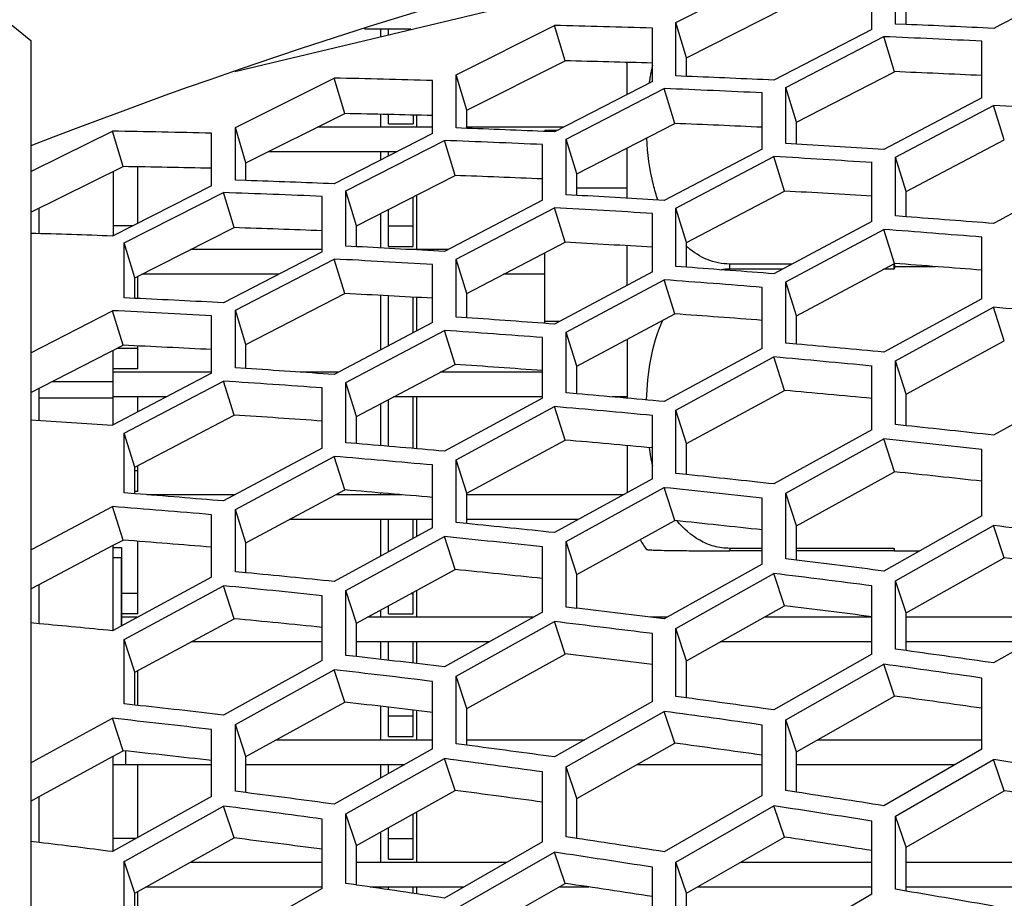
# Model space of a CAD drawing. Header units: millimetres. Extents: x 0 to 420, y -341 to 792.
# Tile 30 of 256: x 60.53 to 64.6, y 117.76 to 121.4. Entities that reach past the tile are written whole.
import ezdxf

# ---------------------------------------------------------------- set-up
doc = ezdxf.new("R2010")
doc.units = ezdxf.units.MM
doc.header["$LTSCALE"] = 23.1
doc.layers.get('0').update_dxf_attribs({"linetype": 'CONTINUOUS'})
for name, color, linetype in [('02___PRT_ALL_AXES', 7, 'CONTINUOUS'), ('06___PRT_ALL_SURFS', 7, 'CONTINUOUS'), ('AXES', 7, 'CONTINUOUS')]:
    doc.layers.add(name, color=color, linetype=linetype)

msp = doc.modelspace()

# ---------------------------------------------------------------- linework, layer by layer
at = {"color": 7, "linetype": 'Continuous'}
for p, q in [((61.4229, 121.1829), (65.6643, 122.202)), ((63.2472, 121.3858), (63.6525, 121.591)), ((64.1551, 121.3795), (64.1551, 121.6022)), ((64.0578, 121.3565), (64.0578, 121.579)), ((60.4614, 121.4082), (60.5791, 121.311)), ((63.2472, 121.1648), (63.2472, 121.3858)), ((63.2912, 121.2398), (63.2472, 121.3858)), ((64.1991, 121.3776), (64.1551, 121.3795)), ((62.1508, 121.3578), (61.9598, 121.3578)), ((62.0249, 121.3578), (62.0249, 121.3275)), ((62.0589, 121.3357), (62.0589, 121.3578)), ((62.3382, 121.1692), (62.7444, 121.3737)), ((62.7884, 121.2271), (62.7444, 121.3737)), ((63.1499, 121.1418), (63.1499, 121.3626)), ((64.0578, 121.3565), (63.6525, 121.1474)), ((60.579, 121.3109), (60.579, 63.8767)), ((63.7011, 121.1177), (64.1065, 121.3273)), ((64.1505, 121.1825), (64.1065, 121.3273)), ((64.5122, 121.0746), (64.5122, 121.3085)), ((61.425, 120.9516), (61.8334, 121.1558)), ((61.8774, 121.0092), (61.8334, 121.1558)), ((62.2406, 120.9267), (62.2406, 121.1459)), ((62.3382, 120.9498), (62.3382, 121.1692)), ((62.3822, 121.0232), (62.3382, 121.1692)), ((63.1499, 121.1418), (62.7444, 120.9335)), ((63.2912, 121.163), (63.2472, 121.1648)), ((62.7931, 120.9041), (63.1986, 121.1129)), ((63.2426, 120.9681), (63.1986, 121.1129)), ((63.6039, 120.8627), (63.6039, 121.0948)), ((63.7011, 120.8854), (63.7011, 121.1177)), ((63.7451, 120.9736), (63.7011, 121.1177)), ((64.5122, 121.0746), (64.1065, 120.8611)), ((64.1551, 120.8293), (64.5609, 121.0432)), ((64.6049, 120.9005), (64.5609, 121.0432)), ((62.0249, 121.0061), (62.0249, 120.9532)), ((62.0589, 120.9668), (62.0589, 121.0054)), ((62.1609, 121.003), (62.1609, 120.9668)), ((62.1742, 121.0027), (62.1742, 120.9532)), ((60.7097, 120.834), (60.9165, 120.9365)), ((60.9605, 120.7899), (60.9165, 120.9365)), ((61.425, 120.7339), (61.425, 120.9516)), ((61.469, 120.8055), (61.425, 120.9516)), ((62.2406, 120.9532), (61.765, 120.9532)), ((62.0589, 120.9668), (62.1609, 120.9668)), ((62.3822, 120.9482), (62.3382, 120.9498)), ((62.7827, 120.9532), (62.3822, 120.9532)), ((62.7049, 120.9352), (62.7049, 120.9397)), ((62.7564, 120.9397), (62.7049, 120.9397)), ((61.3268, 120.7106), (61.3268, 120.9282)), ((62.2406, 120.9267), (61.8334, 120.7189)), ((61.8823, 120.6899), (62.2894, 120.8982)), ((62.3334, 120.7534), (62.2894, 120.8982)), ((62.7931, 120.6736), (62.7931, 120.9041)), ((62.8371, 120.76), (62.7931, 120.9041)), ((62.0925, 120.8512), (61.5605, 120.8512)), ((62.0249, 120.8512), (62.0249, 120.8167)), ((62.0589, 120.834), (62.0589, 120.8512)), ((62.6957, 120.6508), (62.6957, 120.8812)), ((63.6039, 120.8627), (63.1986, 120.6502)), ((63.7451, 120.8829), (63.7011, 120.8854)), ((60.579, 120.7692), (60.7097, 120.834)), ((63.2472, 120.6186), (63.6525, 120.8316)), ((63.6965, 120.6889), (63.6525, 120.8316)), ((64.1551, 120.5858), (64.1551, 120.8293)), ((64.1991, 120.6871), (64.1551, 120.8293)), ((60.9199, 120.7698), (60.9199, 120.5046)), ((61.0219, 120.5563), (61.0219, 120.7889)), ((64.0578, 120.5634), (64.0578, 120.8067)), ((61.469, 120.7324), (61.425, 120.7339)), ((61.3268, 120.7106), (60.9165, 120.5029)), ((61.8823, 120.4611), (61.8823, 120.6899)), ((61.9263, 120.5457), (61.8823, 120.6899)), ((63.0449, 120.701), (62.8371, 120.701)), ((60.9658, 120.4743), (61.3759, 120.6824)), ((61.4199, 120.5377), (61.3759, 120.6824)), ((61.7845, 120.4382), (61.7845, 120.6669)), ((62.1609, 120.4602), (62.1609, 120.6654)), ((62.1742, 120.6723), (62.1742, 120.4455)), ((62.6957, 120.6508), (62.2894, 120.439)), ((62.8371, 120.6711), (62.7931, 120.6736)), ((60.6139, 120.5129), (60.6139, 120.6185)), ((62.0589, 120.4602), (62.0589, 120.6134)), ((62.3382, 120.4078), (62.7444, 120.6201)), ((62.7884, 120.4773), (62.7444, 120.6201)), ((63.2472, 120.377), (63.2472, 120.6186)), ((63.2912, 120.4765), (63.2472, 120.6186)), ((62.0249, 120.5961), (62.0249, 120.4536)), ((63.1499, 120.3546), (63.1499, 120.5961)), ((64.1991, 120.5825), (64.1551, 120.5858)), ((60.9999, 120.5452), (60.9199, 120.5452)), ((62.0589, 120.5452), (62.1609, 120.5452)), ((64.0578, 120.5634), (63.6525, 120.3467)), ((63.7011, 120.3129), (64.1065, 120.5301)), ((64.1505, 120.3894), (64.1065, 120.5301)), ((64.5122, 120.2439), (64.5122, 120.4983)), ((60.9658, 120.2473), (60.9658, 120.4743)), ((61.0098, 120.3302), (60.9658, 120.4743)), ((61.7845, 120.4466), (61.2398, 120.4466)), ((61.9263, 120.4588), (61.8823, 120.4611)), ((62.0589, 120.4602), (62.1609, 120.4602)), ((62.304, 120.4466), (62.1546, 120.4466)), ((61.7845, 120.4382), (61.3759, 120.2267)), ((61.425, 120.1959), (61.8334, 120.4079)), ((61.8774, 120.2651), (61.8334, 120.4079)), ((62.3382, 120.1679), (62.3382, 120.4078)), ((62.3822, 120.2656), (62.3382, 120.4078)), ((62.7049, 120.1417), (62.7049, 120.4338)), ((62.2406, 120.1455), (62.2406, 120.3851)), ((63.2912, 120.3738), (63.2472, 120.377)), ((63.4699, 120.3663), (63.4699, 120.3872)), ((63.7281, 120.3872), (63.4699, 120.3872)), ((63.6892, 120.3663), (63.4699, 120.3663)), ((64.1499, 120.3663), (64.1072, 120.3663)), ((64.1499, 120.3663), (64.1499, 120.3872)), ((64.1515, 120.3767), (64.3198, 120.3767)), ((61.0219, 120.2446), (61.0219, 120.3363)), ((61.6035, 120.3446), (61.0383, 120.3446)), ((62.7049, 120.3446), (62.5336, 120.3446)), ((63.1499, 120.3546), (62.7444, 120.1387)), ((62.7931, 120.1054), (63.1986, 120.3217)), ((63.2426, 120.181), (63.1986, 120.3217)), ((63.6039, 120.0382), (63.6039, 120.2907)), ((63.7011, 120.0602), (63.7011, 120.3129)), ((63.7451, 120.1729), (63.7011, 120.3129)), ((61.0098, 120.2452), (60.9658, 120.2473)), ((62.0249, 120.2574), (62.0249, 120.0314)), ((62.0589, 120.0494), (62.0589, 120.2556)), ((62.1609, 120.1033), (62.1609, 120.25)), ((62.1742, 120.2492), (62.1742, 120.1104)), ((64.5122, 120.2439), (64.1065, 120.023)), ((64.1551, 119.9872), (64.5609, 120.2085)), ((64.6049, 120.07), (64.5609, 120.2085)), ((60.579, 120.0207), (60.9165, 120.1943)), ((60.9605, 120.0515), (60.9165, 120.1943)), ((61.3268, 119.9353), (61.3268, 120.1732)), ((61.425, 119.9579), (61.425, 120.1959)), ((61.469, 120.0538), (61.425, 120.1959)), ((62.3822, 120.1649), (62.3382, 120.1679)), ((62.2406, 120.1455), (61.8334, 119.9302)), ((62.7658, 120.1502), (62.7049, 120.1502)), ((61.8823, 119.8972), (62.2894, 120.1129)), ((62.3334, 119.9722), (62.2894, 120.1129)), ((62.6957, 119.8325), (62.6957, 120.0831)), ((62.7931, 119.8546), (62.7931, 120.1054)), ((62.8371, 119.9653), (62.7931, 120.1054)), ((61.0219, 120.0386), (60.9353, 120.0386)), ((61.0219, 119.9536), (61.0219, 120.0486)), ((63.6039, 120.0382), (63.1986, 119.8184)), ((63.7451, 120.0563), (63.7011, 120.0602)), ((60.9199, 119.7203), (60.9199, 120.0307)), ((63.2472, 119.7828), (63.6525, 120.0031)), ((63.6965, 119.8645), (63.6525, 120.0031)), ((61.0219, 119.9536), (60.9199, 119.9536)), ((61.469, 119.9551), (61.425, 119.9579)), ((64.0578, 119.7018), (64.0578, 119.9653)), ((64.1551, 119.7235), (64.1551, 119.9872)), ((64.1991, 119.8492), (64.1551, 119.9872)), ((61.3268, 119.9353), (60.9165, 119.7203)), ((61.3268, 119.94), (60.9199, 119.94)), ((61.852, 119.94), (61.6935, 119.94)), ((62.6957, 119.94), (62.2724, 119.94)), ((60.6139, 119.7396), (60.6139, 119.8738)), ((60.9199, 119.9003), (60.6655, 119.9003)), ((60.9658, 119.6877), (61.3759, 119.9032)), ((61.4199, 119.7625), (61.3759, 119.9032)), ((61.7845, 119.6261), (61.7845, 119.8748)), ((61.8823, 119.6483), (61.8823, 119.8972)), ((61.9263, 119.7571), (61.8823, 119.8972)), ((64.9674, 119.9045), (64.5609, 119.6794)), ((60.9199, 119.832), (60.6139, 119.832)), ((61.1411, 119.838), (60.9199, 119.838)), ((61.0219, 119.7755), (61.0219, 119.838)), ((62.6957, 119.838), (62.0793, 119.838)), ((62.1609, 119.6247), (62.1609, 119.838)), ((62.1742, 119.838), (62.1742, 119.6235)), ((62.6957, 119.8325), (62.2894, 119.6134)), ((62.8371, 119.8508), (62.7931, 119.8546)), ((63.0449, 119.8379), (62.9827, 119.8379)), ((62.0249, 119.8092), (62.0249, 119.6364)), ((62.0589, 119.6335), (62.0589, 119.8272)), ((62.3382, 119.5783), (62.7444, 119.7978)), ((62.7884, 119.6592), (62.7444, 119.7978)), ((63.1499, 119.4995), (63.1499, 119.7609)), ((63.2472, 119.5211), (63.2472, 119.7828)), ((63.2912, 119.6449), (63.2472, 119.7828)), ((64.1991, 119.7188), (64.1551, 119.7235)), ((60.9658, 119.4407), (60.9658, 119.6877)), ((61.0098, 119.5476), (60.9658, 119.6877)), ((64.0578, 119.7018), (63.6525, 119.478)), ((61.9263, 119.6446), (61.8823, 119.6483)), ((63.7011, 119.4403), (64.1065, 119.6646)), ((64.1505, 119.5282), (64.1065, 119.6646)), ((61.7845, 119.6261), (61.3759, 119.4075)), ((61.425, 119.3727), (61.8334, 119.5918)), ((61.8774, 119.4532), (61.8334, 119.5918)), ((64.5122, 119.3456), (64.5122, 119.6199)), ((61.0219, 119.447), (61.0219, 119.5539)), ((62.2406, 119.2968), (62.2406, 119.5563)), ((62.3382, 119.3185), (62.3382, 119.5783)), ((62.3822, 119.4403), (62.3382, 119.5783)), ((61.0219, 119.532), (61.0098, 119.532)), ((63.2912, 119.5166), (63.2472, 119.5211)), ((63.1499, 119.4995), (62.7444, 119.2766)), ((61.0098, 119.4373), (60.9658, 119.4407)), ((61.0219, 119.447), (61.0098, 119.447)), ((61.4244, 119.4334), (61.0589, 119.4334)), ((62.1129, 119.4334), (61.8403, 119.4334)), ((62.0249, 119.4409), (62.0249, 119.4334)), ((63.0297, 119.4334), (62.3822, 119.4334)), ((62.7931, 119.2393), (63.1986, 119.4626)), ((63.2426, 119.3262), (63.1986, 119.4626)), ((63.7011, 119.1678), (63.7011, 119.4403)), ((63.7451, 119.3047), (63.7011, 119.4403)), ((60.6139, 119.2237), (60.9165, 119.3845)), ((60.9605, 119.2459), (60.9165, 119.3845)), ((63.6039, 119.1465), (63.6039, 119.4188)), ((61.3268, 119.0931), (61.3268, 119.3506)), ((61.425, 119.115), (61.425, 119.3727)), ((61.469, 119.2348), (61.425, 119.3727)), ((64.5122, 119.3456), (64.1065, 119.1178)), ((62.2406, 119.3314), (61.6496, 119.3314)), ((62.0249, 119.3314), (62.0249, 119.179)), ((62.0589, 119.1976), (62.0589, 119.3314)), ((62.1609, 119.2533), (62.1609, 119.3314)), ((62.1742, 119.3314), (62.1742, 119.2606)), ((62.3822, 119.3141), (62.3382, 119.3185)), ((62.8441, 119.3314), (62.3822, 119.3314)), ((64.1551, 119.078), (64.5609, 119.3062)), ((64.6049, 119.1722), (64.5609, 119.3062)), ((62.2406, 119.2968), (61.8334, 119.0745)), ((60.579, 119.2052), (60.6139, 119.2237)), ((60.9199, 118.8712), (60.9199, 119.2244)), ((61.0219, 118.9404), (61.0219, 119.2411)), ((61.8823, 119.0377), (62.2894, 119.2603)), ((62.3334, 119.124), (62.2894, 119.2603)), ((62.7931, 118.9688), (62.7931, 119.2393)), ((62.8371, 119.1036), (62.7931, 119.2393)), ((60.9199, 119.2146), (60.9539, 119.2146)), ((62.6957, 118.9475), (62.6957, 119.2177)), ((63.4699, 119.2117), (63.4699, 119.2014)), ((63.6039, 119.2117), (63.4699, 119.2117)), ((63.6039, 119.2014), (63.4699, 119.2014)), ((64.1499, 119.2117), (63.7451, 119.2117)), ((64.1499, 119.2014), (63.7451, 119.2014)), ((64.1499, 119.2117), (64.1499, 119.2014)), ((64.1515, 119.2013), (64.1499, 119.2117)), ((64.1499, 119.2014), (64.1515, 119.2013)), ((64.1515, 119.2013), (64.2551, 119.2013)), ((60.9539, 118.8914), (60.9539, 119.1721)), ((63.6039, 119.1465), (63.1986, 118.9198)), ((63.7451, 119.1625), (63.7011, 119.1678)), ((61.469, 119.1108), (61.425, 119.115)), ((63.2472, 118.8805), (63.6525, 119.1075)), ((63.6965, 118.9735), (63.6525, 119.1075)), ((60.6139, 118.8998), (60.6139, 119.0623)), ((61.3268, 119.0931), (60.9165, 118.8712)), ((60.9658, 118.8348), (61.3759, 119.0571)), ((61.4199, 118.9207), (61.3759, 119.0571)), ((64.1551, 118.7948), (64.1551, 119.078)), ((64.1991, 118.9447), (64.1551, 119.078)), ((61.0219, 119.0254), (60.9539, 119.0254)), ((61.8823, 118.7693), (61.8823, 119.0377)), ((61.9263, 118.902), (61.8823, 119.0377)), ((62.1526, 119.0254), (62.1609, 119.0254)), ((62.1609, 118.9404), (62.1609, 119.0299)), ((62.1742, 119.0372), (62.1742, 118.9268)), ((64.0578, 118.7738), (64.0578, 119.0568)), ((61.7845, 118.7478), (61.7845, 119.016)), ((61.0219, 118.9404), (60.9539, 118.9404)), ((62.0249, 118.9557), (62.0249, 118.9268)), ((62.0589, 118.9404), (62.0589, 118.9743)), ((62.0589, 118.9404), (62.1609, 118.9404)), ((62.6957, 118.9475), (62.2894, 118.7217)), ((62.8371, 118.9636), (62.7931, 118.9688)), ((64.9674, 118.9696), (64.5609, 118.7379)), ((60.6139, 118.8998), (60.579, 118.903)), ((61.0193, 118.9268), (60.9539, 118.9268)), ((62.6584, 118.9268), (61.9718, 118.9268)), ((62.3382, 118.6827), (62.7444, 118.9089)), ((62.7884, 118.7748), (62.7444, 118.9089)), ((63.211, 118.9268), (63.1423, 118.9268)), ((64.0578, 118.9268), (63.6129, 118.9268)), ((64.8922, 118.9268), (64.1991, 118.9268)), ((63.1499, 118.5784), (63.1499, 118.8593)), ((63.2472, 118.5994), (63.2472, 118.8805)), ((63.2912, 118.7471), (63.2472, 118.8805)), ((60.9658, 118.5684), (60.9658, 118.8348)), ((61.0098, 118.6991), (60.9658, 118.8348)), ((61.7845, 118.8248), (61.2424, 118.8248)), ((62.4749, 118.8248), (61.9263, 118.8248)), ((62.0249, 118.8248), (62.0249, 118.7529)), ((62.0589, 118.7489), (62.0589, 118.8248)), ((62.1609, 118.737), (62.1609, 118.8248)), ((62.1742, 118.8248), (62.1742, 118.7354)), ((64.0578, 118.8248), (63.4302, 118.8248)), ((64.7132, 118.8248), (64.1991, 118.8248)), ((64.0578, 118.7738), (63.6525, 118.5435)), ((64.1991, 118.7887), (64.1551, 118.7948)), ((61.7845, 118.7478), (61.3759, 118.5225)), ((61.9263, 118.7642), (61.8823, 118.7693)), ((63.7011, 118.502), (64.1065, 118.7328)), ((64.1505, 118.6011), (64.1065, 118.7328)), ((61.0219, 118.5623), (61.0219, 118.7056)), ((61.425, 118.484), (61.8334, 118.7096)), ((61.8774, 118.5756), (61.8334, 118.7096)), ((62.2406, 118.3827), (62.2406, 118.6614)), ((62.3382, 118.4037), (62.3382, 118.6827)), ((62.3822, 118.5493), (62.3382, 118.6827)), ((64.5122, 118.3817), (64.5122, 118.6752)), ((61.0098, 118.5636), (60.9658, 118.5684)), ((63.1499, 118.5784), (62.7444, 118.349)), ((63.2912, 118.5934), (63.2472, 118.5994)), ((62.0249, 118.5587), (62.0249, 118.4202)), ((62.0589, 118.4338), (62.0589, 118.5548)), ((62.1609, 118.4338), (62.1609, 118.5428)), ((62.1742, 118.5412), (62.1742, 118.4202)), ((62.7931, 118.308), (63.1986, 118.5377)), ((63.2426, 118.4061), (63.1986, 118.5377)), ((60.6139, 118.3435), (60.9165, 118.5091)), ((60.9605, 118.375), (60.9165, 118.5091)), ((62.0589, 118.5188), (62.1609, 118.5188)), ((63.7011, 118.2103), (63.7011, 118.502)), ((63.7451, 118.371), (63.7011, 118.502)), ((61.3268, 118.186), (61.3268, 118.4626)), ((61.425, 118.2071), (61.425, 118.484)), ((61.469, 118.3506), (61.425, 118.484)), ((63.6039, 118.1898), (63.6039, 118.4812)), ((61.5953, 118.4202), (62.2406, 118.4202)), ((62.0589, 118.4338), (62.1609, 118.4338)), ((62.3822, 118.4202), (62.8701, 118.4202)), ((63.8317, 118.4202), (64.5122, 118.4202)), ((60.9703, 118.375), (60.9703, 118.3182)), ((62.2406, 118.3827), (61.8334, 118.154)), ((62.3822, 118.3979), (62.3382, 118.4037)), ((64.5122, 118.3817), (64.1065, 118.1476)), ((60.579, 118.3245), (60.6139, 118.3435)), ((60.9199, 117.9577), (60.9199, 118.3529)), ((61.8823, 118.1134), (62.2894, 118.3424)), ((62.3334, 118.2107), (62.2894, 118.3424)), ((64.1551, 118.104), (64.5609, 118.3385)), ((64.6049, 118.2093), (64.5609, 118.3385)), ((60.9199, 118.3182), (61.3268, 118.3182)), ((61.0219, 118.0163), (61.0219, 118.3182)), ((61.469, 118.3182), (62.1258, 118.3182)), ((62.0249, 118.3182), (62.0249, 118.2615)), ((62.0589, 118.2806), (62.0589, 118.3182)), ((62.6957, 117.9979), (62.6957, 118.2871)), ((62.7931, 118.0185), (62.7931, 118.308)), ((62.8371, 118.177), (62.7931, 118.308)), ((63.0869, 118.3182), (63.6039, 118.3182)), ((63.7451, 118.3182), (64.4021, 118.3182)), ((61.469, 118.2015), (61.425, 118.2071)), ((63.7451, 118.2036), (63.7011, 118.2103)), ((60.6139, 117.9956), (60.6139, 118.186)), ((61.3268, 118.186), (60.9165, 117.9577)), ((63.6039, 118.1898), (63.1986, 117.9569)), ((60.9675, 117.9185), (61.3759, 118.1461)), ((61.4199, 118.0145), (61.3759, 118.1461)), ((62.1742, 118.1215), (62.1742, 117.9136)), ((63.2472, 117.9137), (63.6525, 118.147)), ((63.6965, 118.0178), (63.6525, 118.147)), ((61.7845, 117.8055), (61.7845, 118.0925)), ((61.8823, 117.8261), (61.8823, 118.1134)), ((61.9263, 117.9825), (61.8823, 118.1134)), ((62.1609, 117.9272), (62.1609, 118.114)), ((64.0578, 117.7818), (64.0578, 118.0836)), ((64.1551, 117.8019), (64.1551, 118.104)), ((64.1991, 117.9756), (64.1551, 118.104)), ((62.0589, 117.9272), (62.0589, 118.0568)), ((60.6139, 117.9956), (60.579, 117.9999)), ((61.0144, 118.0122), (60.9199, 118.0122)), ((62.0249, 118.0377), (62.0249, 117.9136)), ((62.0589, 118.0122), (62.1609, 118.0122)), ((62.8371, 118.0119), (62.7931, 118.0185)), ((62.6957, 117.9979), (62.2894, 117.7659)), ((60.9658, 117.9176), (60.9675, 117.9185)), ((60.9658, 117.9176), (60.9675, 117.9185)), ((60.9658, 117.6325), (60.9658, 117.9176)), ((61.0098, 117.7866), (60.9658, 117.9176)), ((62.0589, 117.9272), (62.1609, 117.9272)), ((62.3382, 117.7232), (62.7444, 117.9556)), ((62.7884, 117.8264), (62.7444, 117.9556)), ((61.2383, 117.9136), (61.7845, 117.9136)), ((61.9263, 117.9136), (62.548, 117.9136)), ((63.1499, 117.5938), (63.1499, 117.8933)), ((63.2472, 117.6139), (63.2472, 117.9137)), ((63.2912, 117.7853), (63.2472, 117.9137)), ((63.5148, 117.9136), (64.0578, 117.9136)), ((64.1991, 117.9136), (64.8706, 117.9136)), ((61.0547, 117.8116), (61.7845, 117.8116)), ((61.7845, 117.8055), (61.3759, 117.5741)), ((61.9263, 117.8198), (61.8823, 117.8261)), ((61.9823, 117.8116), (62.3694, 117.8116)), ((62.0249, 117.8116), (62.0249, 117.8054)), ((62.0589, 117.8004), (62.0589, 117.8116)), ((62.1609, 117.7852), (62.1609, 117.8116)), ((62.1742, 117.8116), (62.1742, 117.7832)), ((62.7624, 117.8116), (62.8873, 117.8116)), ((63.3371, 117.8116), (64.0578, 117.8116)), ((64.1991, 117.7945), (64.1551, 117.8019)), ((64.1991, 117.8116), (64.6962, 117.8116)), ((61.0219, 117.6247), (61.0219, 117.7933)), ((64.0578, 117.7818), (63.6525, 117.5454))]:
    msp.add_line(p, q, dxfattribs=at)
at = {"color": 2, "linetype": 'Continuous'}
msp.add_line((60.9539, 119.1721), (60.9199, 119.1721), dxfattribs=at)
at = {"color": 7, "linetype": 'Continuous'}
for centre, radius, start, end in [((68.78, 99.8549), 22.5636, 95.29087, 111.31293), ((168.9825, -80.0649), 226.8841, 117.287137, 117.402701), ((61.0731, 52.7424), 68.6517, 88.266465, 88.60508), ((60.9501, 45.0066), 76.4402, 87.292461, 87.563918), ((60.7982, 45.447), 75.9523, 87.197135, 87.503533), ((64.0303, 121.0099), 0.9027, 167.2454, 170.3902), ((60.4628, 56.1834), 64.9869, 88.432363, 88.791496), ((64.1377, 120.9915), 1.0117, 171.3538, 171.852), ((64.114, 120.9951), 0.9878, 170.3554, 171.3557), ((60.4117, 50.3368), 70.8848, 87.379567, 87.671851), ((60.2688, 50.6967), 70.477, 87.287674, 87.61748), ((59.7869, 41.8624), 79.3246, 86.255466, 86.549647), ((59.8623, 58.7931), 62.1523, 88.649855, 89.028164), ((59.8691, 54.4925), 66.5032, 87.522068, 87.834322), ((59.7335, 54.787), 66.1605, 87.433831, 87.785931), ((59.5185, 47.6573), 73.3474, 86.413701, 86.696488), ((59.3801, 48.064), 72.8929, 86.320639, 86.639842), ((59.3231, 57.6952), 63.0737, 87.719016, 88.050272), ((59.1932, 57.9353), 62.7851, 87.634637, 88.007761), ((59.0747, 52.5695), 68.2054, 86.533598, 86.837806), ((58.9433, 52.8998), 67.8269, 86.444196, 86.787399), ((58.5094, 44.2983), 76.4961, 85.462658, 85.734445), ((58.3767, 44.7619), 75.9846, 85.36847, 85.675347), ((58.7737, 60.074), 60.4669, 87.96915, 88.28914), ((58.6082, 56.3831), 64.1616, 86.710871, 87.035597), ((63.5105, 120.7018), 0.3263, 227.7286, 229.1434), ((58.4824, 56.651), 63.8449, 86.625334, 86.991351), ((58.1943, 50.0968), 70.4616, 85.557218, 85.85181), ((63.47, 120.1211), 0.2452, 90.0315, 98.5731), ((69.3798, 121.1814), 5.2899, 188.6355, 188.7503), ((69.276, 119.5798), 5.1861, 171.1609, 171.2769), ((58.068, 50.47), 70.0399, 85.466692, 85.799194), ((58.1236, 59.3003), 61.0132, 86.94436, 87.28858), ((57.221, 40.6782), 79.8683, 84.434147, 84.727059), ((58.0023, 59.5164), 60.7478, 86.862868, 87.250356), ((57.8308, 54.6082), 65.7145, 85.711942, 86.028507), ((57.7097, 54.9091), 65.3644, 85.625285, 85.982321), ((57.1988, 47.001), 73.3481, 84.59605, 84.879518), ((57.0788, 47.4262), 72.874, 84.504442, 84.824513), ((57.4289, 58.0934), 61.9935, 85.925837, 86.263419), ((57.312, 58.3352), 61.7019, 85.843233, 86.223544), ((56.9677, 52.3246), 67.7807, 84.725475, 85.032302), ((56.8521, 52.665), 67.3908, 84.637739, 84.98398), ((56.994, 60.7016), 59.1488, 86.197586, 86.525192), ((56.0522, 43.1823), 76.9689, 83.653076, 83.923988), ((56.6714, 56.4543), 63.4084, 84.91688, 85.246187), ((64.0449, 119.7566), 0.918, 188.0291, 192.8102), ((55.9401, 43.6716), 76.4305, 83.560431, 83.866426), ((56.5594, 56.7267), 63.0859, 84.833203, 85.204451), ((55.9909, 49.4688), 70.4271, 83.754599, 84.050179), ((56.3234, 59.626), 59.9946, 85.169056, 85.519833), ((55.8822, 49.8568), 69.9892, 83.665826, 83.999534), ((56.2143, 59.8426), 59.7273, 85.089599, 85.484523), ((55.8288, 54.3435), 65.3003, 83.920749, 84.240198), ((54.6071, 39.074), 80.8473, 82.637485, 82.927857), ((55.7227, 54.6522), 64.941, 83.836037, 84.196401), ((54.8668, 45.9546), 73.7443, 82.802301, 83.085201), ((55.5878, 58.1115), 61.2821, 84.150502, 84.49289), ((54.7665, 46.4008), 73.2477, 82.712532, 83.03206), ((55.4838, 58.3562), 60.9861, 84.070016, 84.455801), ((54.875, 51.7061), 67.7272, 82.940578, 83.248657), ((55.2758, 60.899), 58.246, 84.442588, 84.741603), ((54.776, 52.0582), 67.3239, 82.854872, 83.202607), ((53.5527, 41.6654), 77.8547, 81.871408, 82.140278), ((54.7684, 56.1584), 63.0137, 83.145124, 83.477535), ((53.4633, 42.1835), 77.2856, 81.780686, 82.084482), ((54.6705, 56.4365), 62.6837, 83.063648, 83.438464), ((53.7782, 48.4676), 70.7681, 81.979357, 82.274632), ((54.5719, 59.5848), 59.3291, 83.414697, 83.770461), ((53.688, 48.8726), 70.3113, 81.892697, 82.226151), ((54.4749, 59.8031), 59.0584, 83.337595, 83.738187), ((53.8407, 53.7193), 65.2401, 82.156063, 82.476983), ((53.7501, 54.0372), 64.8697, 82.073635, 82.435732), ((51.9182, 37.0509), 82.2649, 80.872931, 81.159554), ((52.4988, 44.5279), 74.5291, 81.039908, 81.321032), ((53.7778, 57.7757), 60.9134, 82.400483, 82.746154), ((53.6869, 58.0246), 60.6112, 82.322433, 82.711978), ((52.4198, 44.9978), 74.0066, 80.952334, 81.269955), ((52.7749, 50.7302), 68.03, 81.186308, 81.494302), ((53.6037, 60.7829), 57.6406, 82.711348, 83.014507), ((52.6933, 51.0961), 67.6107, 81.102966, 81.450688), ((52.8784, 55.5169), 62.9564, 81.402926, 81.736985), ((50.986, 39.7517), 79.1534, 80.124869, 80.39059)]:
    msp.add_arc(centre, radius, start, end, dxfattribs=at)
for points, knots in [([(70.099, 124.9607), (67.156, 124.8672), (61.3149, 123.865), (55.9852, 121.2551), (53.6047, 119.6066)], [0, 0, 0, 0, 0.504188, 1, 1, 1, 1]), ([(69.9713, 124.7349), (67.0623, 124.631), (61.2927, 123.6282), (56.0222, 121.059), (53.6625, 119.4395)], [0, 0, 0, 0, 0.504236, 1, 1, 1, 1]), ([(63.1725, 120.6517), (63.1653, 120.6724), (63.1408, 120.7562), (63.1297, 120.8434), (63.1264, 120.9086)], [0, 0, 0, 0, 0.251599, 1, 1, 1, 1]), ([(63.4699, 120.3872), (63.4379, 120.3872), (63.3744, 120.4002), (63.3204, 120.4348), (63.297, 120.455)], [0, 0, 0, 0, 0.508517, 1, 1, 1, 1]), ([(63.1254, 119.8251), (63.1271, 119.8811), (63.1379, 119.9936), (63.1692, 120.1032), (63.1927, 120.1547)], [0, 0, 0, 0, 0.497778, 1, 1, 1, 1]), ([(63.4699, 119.2117), (63.448, 119.2117), (63.4044, 119.2176), (63.326, 119.2503), (63.278, 119.2933), (63.2523, 119.3251)], [0, 0, 0, 0, 0.26002, 0.514638, 1, 1, 1, 1]), ([(63.1249, 119.2072), (63.1251, 119.2069), (63.1266, 119.2067), (63.1293, 119.2062), (63.1338, 119.2058), (63.1401, 119.2054), (63.1485, 119.2049), (63.1645, 119.2043), (63.192, 119.2035), (63.236, 119.2027), (63.2974, 119.202), (63.3773, 119.2015), (63.4371, 119.2014), (63.4699, 119.2014)], [0, 0, 0, 0, 0.003493, 0.01153, 0.02445, 0.042677, 0.066742, 0.097376, 0.181972, 0.305652, 0.480118, 0.715076, 1, 1, 1, 1])]:
    msp.add_open_spline(points, degree=3, knots=knots, dxfattribs=at)
msp.add_open_spline([(64.9674, 120.7726), (64.8319, 120.7001), (64.6964, 120.6274), (64.5609, 120.5547)], degree=3, dxfattribs=at)
at = {"layer": '02___PRT_ALL_AXES', "color": 7, "linetype": 'Continuous'}
for p, q in [((63.0449, 121.0879), (63.0449, 121.2207)), ((63.0449, 120.6593), (63.0449, 120.8667)), ((63.0449, 120.2987), (63.0449, 120.4628)), ((63.0449, 120.0759), (63.0449, 119.8324)), ((63.0449, 119.6366), (63.0449, 119.4555))]:
    msp.add_line(p, q, dxfattribs=at)
for start, end in [(180, 181.8075), (209.2911, 215.7401)]:
    msp.add_arc((63.4699, 119.4555), 0.425, start, end, dxfattribs=at)
at = {"layer": '06___PRT_ALL_SURFS', "color": 7, "linetype": 'Continuous'}
for p, q in [((63.2912, 121.2398), (63.6965, 121.4444)), ((64.1991, 121.3776), (64.1991, 121.4562)), ((62.3822, 121.0232), (62.7884, 121.2271)), ((63.2912, 121.163), (63.2912, 121.2398)), ((63.7451, 120.9736), (64.1505, 121.1825)), ((62.3822, 120.9482), (62.3822, 121.0232)), ((61.469, 120.8055), (61.8774, 121.0092)), ((63.7451, 120.8829), (63.7451, 120.9736)), ((62.8371, 120.76), (63.2426, 120.9681)), ((64.1991, 120.6871), (64.6049, 120.9005)), ((60.579, 120.6012), (60.9605, 120.7899)), ((61.469, 120.7324), (61.469, 120.8055)), ((61.9263, 120.5457), (62.3334, 120.7534)), ((62.8371, 120.6711), (62.8371, 120.76)), ((63.2912, 120.4765), (63.6965, 120.6889)), ((64.1991, 120.5825), (64.1991, 120.6871)), ((61.0098, 120.3302), (61.4199, 120.5377)), ((61.9263, 120.4588), (61.9263, 120.5457)), ((62.3822, 120.2656), (62.7884, 120.4773)), ((63.2912, 120.3738), (63.2912, 120.4765)), ((63.7451, 120.1729), (64.1505, 120.3894)), ((61.0098, 120.2452), (61.0098, 120.3302)), ((61.469, 120.0538), (61.8774, 120.2651)), ((62.3822, 120.1649), (62.3822, 120.2656)), ((62.8371, 119.9653), (63.2426, 120.181)), ((63.7451, 120.0563), (63.7451, 120.1729)), ((60.6246, 119.8793), (60.9605, 120.0515)), ((61.469, 119.9551), (61.469, 120.0538)), ((64.1991, 119.8492), (64.6049, 120.07)), ((61.9263, 119.7571), (62.3334, 119.9722)), ((62.8371, 119.8507), (62.8371, 119.9653)), ((60.579, 119.8559), (60.6246, 119.8793)), ((63.2912, 119.6449), (63.6965, 119.8645)), ((64.1991, 119.7188), (64.1991, 119.8492)), ((61.0098, 119.5476), (61.4199, 119.7625)), ((61.9263, 119.6446), (61.9263, 119.7571)), ((62.3822, 119.4403), (62.7884, 119.6592)), ((63.2912, 119.5166), (63.2912, 119.6449)), ((61.0098, 119.4373), (61.0098, 119.5476)), ((63.7451, 119.3047), (64.1505, 119.5282)), ((61.469, 119.2348), (61.8774, 119.4532)), ((62.3822, 119.3141), (62.3822, 119.4403)), ((62.8371, 119.1036), (63.2426, 119.3262)), ((63.7451, 119.1625), (63.7451, 119.3047)), ((60.6139, 119.0623), (60.9199, 119.2244)), ((60.9199, 119.2244), (60.9605, 119.2459)), ((61.469, 119.1108), (61.469, 119.2348)), ((64.1991, 118.9447), (64.6049, 119.1722)), ((61.9263, 118.902), (62.3334, 119.124)), ((62.8371, 118.9636), (62.8371, 119.1036)), ((60.579, 119.0438), (60.6139, 119.0623)), ((63.2912, 118.7471), (63.6965, 118.9735)), ((64.1991, 118.7887), (64.1991, 118.9447)), ((61.0098, 118.6991), (61.4199, 118.9207)), ((61.9263, 118.7642), (61.9263, 118.902)), ((62.3822, 118.5493), (62.7884, 118.7748)), ((63.2912, 118.5934), (63.2912, 118.7471)), ((61.0098, 118.5636), (61.0098, 118.6991)), ((61.469, 118.3506), (61.8774, 118.5756)), ((63.7451, 118.371), (64.1505, 118.6011)), ((62.3822, 118.3979), (62.3822, 118.5493)), ((62.8371, 118.177), (63.2426, 118.4061)), ((60.9199, 118.3529), (60.9605, 118.375)), ((63.7451, 118.2036), (63.7451, 118.371)), ((60.6139, 118.186), (60.9199, 118.3529)), ((61.469, 118.2015), (61.469, 118.3506)), ((61.9263, 117.9825), (62.3334, 118.2107)), ((64.1991, 117.9756), (64.6049, 118.2093)), ((60.579, 118.167), (60.6139, 118.186)), ((62.8371, 118.0119), (62.8371, 118.177)), ((61.0098, 117.7866), (61.4199, 118.0145)), ((63.2912, 117.7853), (63.6965, 118.0178)), ((61.9263, 117.8197), (61.9263, 117.9825)), ((64.1991, 117.7945), (64.1991, 117.9756)), ((62.3822, 117.5948), (62.7884, 117.8264)), ((61.0098, 117.6264), (61.0098, 117.7866)), ((63.2912, 117.6066), (63.2912, 117.7853))]:
    msp.add_line(p, q, dxfattribs=at)
for centre, radius, start, end in [((61.2061, 52.4495), 68.7959, 88.38087, 88.682105), ((60.9455, 45.2117), 76.0384, 87.311467, 87.584308), ((60.5905, 55.8703), 65.1516, 88.548628, 88.868137), ((60.4075, 50.4328), 70.5923, 87.404776, 87.698275), ((59.9859, 58.4623), 62.3352, 88.767418, 89.104157), ((59.8652, 54.4999), 66.2994, 87.553187, 87.866471), ((59.5265, 47.8322), 72.9759, 86.440035, 86.724235), ((59.3196, 57.6285), 62.9442, 87.75569, 88.087771), ((59.0808, 52.6405), 67.938, 86.566239, 86.871678), ((58.5334, 44.5666), 76.0306, 85.489757, 85.763151), ((58.6129, 56.3693), 63.9792, 86.749478, 87.075232), ((58.2133, 50.2412), 70.1204, 85.591013, 85.887036), ((58.1272, 59.2154), 60.902, 86.988527, 87.333554), ((57.846, 54.6541), 65.4721, 85.752109, 86.069908), ((57.2343, 47.2319), 72.9196, 84.630627, 84.915726), ((57.4411, 58.0584), 61.8322, 85.971983, 86.310582), ((56.9961, 52.439), 67.4693, 84.766824, 85.075091), ((56.1088, 43.5171), 76.4353, 83.688068, 83.960805), ((56.6943, 56.4754), 63.1907, 84.964626, 85.295159), ((56.0362, 49.6633), 70.0347, 83.796749, 84.093972), ((56.342, 59.5702), 59.8541, 85.222754, 85.574525), ((54.7928, 38.9672), 80.803, 82.766168, 83.025188), ((55.8653, 54.4286), 65.0179, 83.969705, 84.290591), ((54.9335, 46.2445), 73.255, 82.844874, 83.129618), ((55.6173, 58.1085), 61.0885, 84.205838, 84.549435), ((54.9284, 51.8654), 67.3696, 82.990355, 83.30008), ((54.8115, 56.2151), 62.7595, 83.201701, 83.535537), ((53.6467, 42.0712), 77.2474, 81.914032, 82.18494), ((53.853, 48.7146), 70.3212, 82.029567, 82.326693), ((54.6068, 59.5585), 59.1587, 83.477599, 83.834544), ((53.9007, 53.845), 64.9158, 82.213482, 82.53604), ((52.1228, 36.992), 82.1709, 81.006878, 81.262686), ((53.8262, 57.8053), 60.6861, 82.464658, 82.81173), ((52.6007, 44.8805), 73.9742, 81.09017, 81.373345), ((52.8561, 50.9366), 67.6232, 81.244172, 81.554014)]:
    msp.add_arc(centre, radius, start, end, dxfattribs=at)
at = {"layer": 'AXES', "color": 7, "linetype": 'Continuous'}
msp.add_line((60.9539, 119.2146), (60.9539, 118.8914), dxfattribs=at)

doc.saveas('drawing.dxf')
